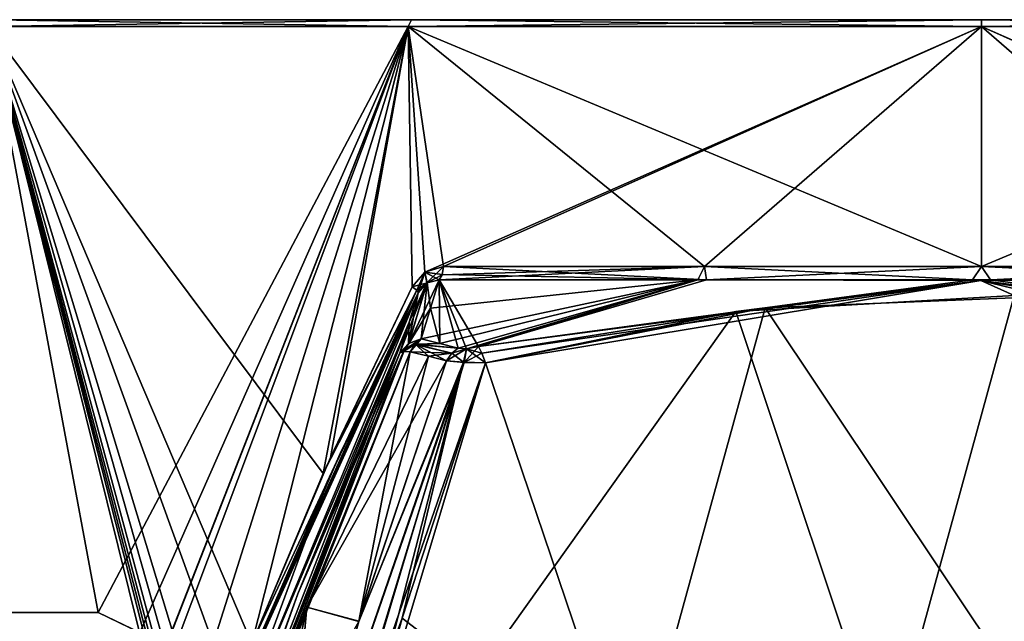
# Model space of a CAD drawing. Header units: millimetres. Extents: x -137 to 239, y -69 to 620.
# Tile 92 of 100: x -63 to 2, y 580 to 620. Entities that reach past the tile are written whole.
import ezdxf

# ---------------------------------------------------------------- set-up
doc = ezdxf.new("R2010")
doc.units = ezdxf.units.MM
doc.header["$LTSCALE"] = 65.185185
for name, color, linetype in [('253', 7, 'CONTINUOUS'), ('254', 7, 'CONTINUOUS'), ('259', 7, 'CONTINUOUS'), ('260', 7, 'CONTINUOUS'), ('262', 7, 'CONTINUOUS'), ('263', 7, 'CONTINUOUS'), ('265', 7, 'CONTINUOUS'), ('266', 7, 'CONTINUOUS'), ('269', 7, 'CONTINUOUS'), ('270', 7, 'CONTINUOUS'), ('271', 7, 'CONTINUOUS'), ('272', 7, 'CONTINUOUS'), ('273', 7, 'CONTINUOUS'), ('276', 7, 'CONTINUOUS'), ('277', 7, 'CONTINUOUS'), ('278', 7, 'CONTINUOUS'), ('281', 7, 'CONTINUOUS'), ('282', 7, 'CONTINUOUS'), ('283', 7, 'CONTINUOUS'), ('285', 7, 'CONTINUOUS'), ('286', 7, 'CONTINUOUS'), ('287', 7, 'CONTINUOUS'), ('288', 7, 'CONTINUOUS'), ('289', 7, 'CONTINUOUS'), ('291', 7, 'CONTINUOUS'), ('292', 7, 'CONTINUOUS'), ('293', 7, 'CONTINUOUS'), ('310', 7, 'CONTINUOUS'), ('311', 7, 'CONTINUOUS'), ('312', 7, 'CONTINUOUS'), ('317', 7, 'CONTINUOUS'), ('318', 7, 'CONTINUOUS'), ('319', 7, 'CONTINUOUS')]:
    doc.layers.add(name, color=color, linetype=linetype)

msp = doc.modelspace()

# ---------------------------------------------------------------- linework, layer by layer
at = {"layer": '253', "color": 7, "linetype": 'Continuous'}
for points in [[(0, 603.612, -76.274), (0, 619.43, -75.583), (37.792, 619.43, -65.457), (0, 603.612, -76.274)], [(0, 619.43, 75.583), (0, 603.612, 76.274), (18.27, 603.612, 74.054), (0, 619.43, 75.583)], [(37.792, 619.43, 65.457), (0, 619.43, 75.583), (36.697, 603.253, 66.884), (37.792, 619.43, 65.457)], [(36.697, 603.253, 66.884), (0, 619.43, 75.583), (35.476, 603.612, 67.522), (36.697, 603.253, 66.884)], [(35.476, 603.612, 67.522), (0, 619.43, 75.583), (18.27, 603.612, 74.054), (35.476, 603.612, 67.522)], [(0, 603.612, -76.274), (37.792, 619.43, -65.457), (18.27, 603.612, -74.054), (0, 603.612, -76.274)]]:
    msp.add_3dface(points, dxfattribs=at)
at = {"layer": '254', "color": 7, "linetype": 'Continuous'}
for points in [[(-75.073, 580.798, -18.294), (-65.457, 619.43, -37.792), (-58.24, 580.798, -50.781), (-75.073, 580.798, -18.294)], [(-58.24, 580.798, 50.781), (-65.457, 619.43, 37.792), (-75.073, 580.798, 18.294), (-58.24, 580.798, 50.781)], [(-54.539, 576.671, 54.991), (-54.346, 576.671, 55.183), (-65.457, 619.43, 37.792), (-54.539, 576.671, 54.991)], [(-54.539, 576.671, 54.991), (-65.457, 619.43, 37.792), (-55.509, 579.487, 53.836), (-54.539, 576.671, 54.991)], [(-54.346, 576.671, 55.183), (-54.151, 576.67, 55.374), (-65.457, 619.43, 37.792), (-54.346, 576.671, 55.183)], [(-65.457, 619.43, 37.792), (-54.151, 576.67, 55.374), (-54.119, 577.523, 55.353), (-65.457, 619.43, 37.792)], [(-65.457, 619.43, -37.792), (-37.792, 619.43, -65.457), (-58.24, 580.798, -50.781), (-65.457, 619.43, -37.792)], [(-37.792, 619.43, 65.457), (-65.457, 619.43, 37.792), (-43.405, 589.971, 63.443), (-37.792, 619.43, 65.457)], [(-43.405, 589.971, 63.443), (-65.457, 619.43, 37.792), (-48.112, 578.746, 60.579), (-43.405, 589.971, 63.443)], [(-48.112, 578.746, 60.579), (-65.457, 619.43, 37.792), (-50.655, 578.746, 58.469), (-48.112, 578.746, 60.579)], [(-50.655, 578.746, 58.469), (-65.457, 619.43, 37.792), (-53.106, 578.746, 56.252), (-50.655, 578.746, 58.469)], [(-53.106, 578.746, 56.252), (-65.457, 619.43, 37.792), (-53.808, 578.422, 55.6), (-53.106, 578.746, 56.252)], [(-53.808, 578.422, 55.6), (-65.457, 619.43, 37.792), (-54.119, 577.523, 55.353), (-53.808, 578.422, 55.6)], [(-55.509, 579.487, 53.836), (-65.457, 619.43, 37.792), (-58.24, 580.798, 50.781), (-55.509, 579.487, 53.836)], [(-58.24, 580.798, -50.781), (-37.792, 619.43, -65.457), (-55.497, 579.472, -53.849), (-58.24, 580.798, -50.781)], [(-55.497, 579.472, -53.849), (-37.792, 619.43, -65.457), (-54.539, 576.671, -54.991), (-55.497, 579.472, -53.849)], [(-54.539, 576.671, -54.991), (-37.792, 619.43, -65.457), (-53.82, 578.405, -55.59), (-54.539, 576.671, -54.991)], [(-53.82, 578.405, -55.59), (-37.792, 619.43, -65.457), (-53.103, 578.746, -56.255), (-53.82, 578.405, -55.59)], [(-53.103, 578.746, -56.255), (-37.792, 619.43, -65.457), (-50.654, 578.746, -58.47), (-53.103, 578.746, -56.255)], [(-50.654, 578.746, -58.47), (-37.792, 619.43, -65.457), (-48.112, 578.746, -60.579), (-50.654, 578.746, -58.47)], [(-48.112, 578.746, -60.579), (-37.792, 619.43, -65.457), (-42.929, 591.029, -63.71), (-48.112, 578.746, -60.579)], [(-37.545, 602.281, 66.461), (-37.792, 619.43, 65.457), (-43.405, 589.971, 63.443), (-37.545, 602.281, 66.461)], [(-42.929, 591.029, -63.71), (-37.792, 619.43, -65.457), (-37.545, 602.281, -66.461), (-42.929, 591.029, -63.71)], [(-37.792, 619.43, -65.457), (0, 619.43, -75.583), (-36.705, 603.246, -66.88), (-37.792, 619.43, -65.457)], [(-37.545, 602.281, -66.461), (-37.792, 619.43, -65.457), (-36.705, 603.246, -66.88), (-37.545, 602.281, -66.461)], [(0, 619.43, 75.583), (-37.792, 619.43, 65.457), (0, 603.612, 76.274), (0, 619.43, 75.583)], [(0, 603.612, 76.274), (-37.792, 619.43, 65.457), (-18.27, 603.612, 74.054), (0, 603.612, 76.274)], [(-18.27, 603.612, 74.054), (-37.792, 619.43, 65.457), (-35.476, 603.612, 67.522), (-18.27, 603.612, 74.054)], [(-35.476, 603.612, 67.522), (-37.792, 619.43, 65.457), (-36.709, 603.247, 66.878), (-35.476, 603.612, 67.522)], [(-36.709, 603.247, 66.878), (-37.792, 619.43, 65.457), (-37.545, 602.281, 66.461), (-36.709, 603.247, 66.878)], [(-36.705, 603.246, -66.88), (0, 619.43, -75.583), (-35.476, 603.612, -67.522), (-36.705, 603.246, -66.88)], [(-35.476, 603.612, -67.522), (0, 619.43, -75.583), (-18.27, 603.612, -74.054), (-35.476, 603.612, -67.522)], [(-18.27, 603.612, -74.054), (0, 619.43, -75.583), (0, 603.612, -76.274), (-18.27, 603.612, -74.054)]]:
    msp.add_3dface(points, dxfattribs=at)
at = {"layer": '259', "color": 7, "linetype": 'Continuous'}
for points in [[(-36.329, 600.877, -72.397), (-18.702, 602.739, -74.563), (-36.939, 598.835, -76.834), (-36.329, 600.877, -72.397)], [(-36.939, 598.835, -76.834), (-18.702, 602.739, -74.563), (-35.725, 598.544, -78.049), (-36.939, 598.835, -76.834)], [(-35.754, 602.739, -68.052), (-18.702, 602.739, -74.563), (-36.329, 600.877, -72.397), (-35.754, 602.739, -68.052)], [(-35.725, 598.544, -78.049), (-18.702, 602.739, -74.563), (-34.512, 598.236, -79.262), (-35.725, 598.544, -78.049)], [(-34.512, 598.236, -79.262), (-18.702, 602.739, -74.563), (-33.949, 598.194, -79.597), (-34.512, 598.236, -79.262)], [(-33.949, 598.194, -79.597), (-18.702, 602.739, -74.563), (-33.163, 598.329, -79.638), (-33.949, 598.194, -79.597)], [(-18.702, 602.739, -74.563), (-0.594, 602.739, -76.87), (-33.163, 598.329, -79.638), (-18.702, 602.739, -74.563)], [(-33.163, 598.329, -79.638), (-0.594, 602.739, -76.87), (-0.034, 602.696, -76.972), (-33.163, 598.329, -79.638)], [(-0.594, 602.739, -76.87), (18.125, 602.739, -74.706), (-0.034, 602.696, -76.972), (-0.594, 602.739, -76.87)], [(-0.034, 602.696, -76.972), (18.125, 602.739, -74.706), (33.163, 598.329, -79.638), (-0.034, 602.696, -76.972)]]:
    msp.add_3dface(points, dxfattribs=at)
at = {"layer": '260', "color": 7, "linetype": 'Continuous'}
for points in [[(-37.673, 597.994, -77.392), (-41.057, 580.225, -86.158), (-44.479, 581.143, -82.724), (-37.673, 597.994, -77.392)], [(-41.057, 580.225, -86.158), (-37.673, 597.994, -77.392), (-36.469, 597.706, -78.596), (-41.057, 580.225, -86.158)], [(-35.267, 597.4, -79.799), (-41.057, 580.225, -86.158), (-36.469, 597.706, -78.596), (-35.267, 597.4, -79.799)], [(-48.24, 563.213, -89.555), (-50.359, 563.819, -87.437), (-44.479, 581.143, -82.724), (-48.24, 563.213, -89.555)], [(-46.134, 562.533, -91.665), (-48.24, 563.213, -89.555), (-44.479, 581.143, -82.724), (-46.134, 562.533, -91.665)], [(-41.057, 580.225, -86.158), (-46.134, 562.533, -91.665), (-44.479, 581.143, -82.724), (-41.057, 580.225, -86.158)]]:
    msp.add_3dface(points, dxfattribs=at)
at = {"layer": '262', "color": 7, "linetype": 'Continuous'}
for points in [[(-6.285, 570.935, -90.347), (-16.193, 600.644, -78.636), (2.167, 601.7, -77.99), (-6.285, 570.935, -90.347)], [(22.937, 568.857, -90.955), (-6.285, 570.935, -90.347), (2.167, 601.7, -77.99), (22.937, 568.857, -90.955)], [(-6.285, 570.935, -90.347), (-42.965, 563.044, -92.611), (-16.193, 600.644, -78.636), (-6.285, 570.935, -90.347)], [(-42.965, 563.044, -92.611), (-32.711, 597.267, -80.669), (-16.193, 600.644, -78.636), (-42.965, 563.044, -92.611)], [(-32.711, 597.267, -80.669), (-42.965, 563.044, -92.611), (-38.206, 580.416, -87.051), (-32.711, 597.267, -80.669)]]:
    msp.add_3dface(points, dxfattribs=at)
at = {"layer": '263', "color": 7, "linetype": 'Continuous'}
for points in [[(-47.801, 578.429, -61.323), (-37.142, 601.882, -67.263), (-49.352, 572.582, -73.145), (-47.801, 578.429, -61.323)], [(-37.142, 601.882, -67.263), (-37.737, 599.952, -71.764), (-49.352, 572.582, -73.145), (-37.142, 601.882, -67.263)], [(-37.142, 601.882, -67.263), (-47.801, 578.429, -61.323), (-42.287, 591.293, -64.66), (-37.142, 601.882, -67.263)], [(-49.352, 572.582, -73.145), (-37.737, 599.952, -71.764), (-51.015, 565.727, -84.476), (-49.352, 572.582, -73.145)], [(-51.015, 565.727, -84.476), (-37.737, 599.952, -71.764), (-45.079, 582.041, -80.627), (-51.015, 565.727, -84.476)], [(-37.737, 599.952, -71.764), (-38.347, 597.917, -76.179), (-45.079, 582.041, -80.627), (-37.737, 599.952, -71.764)]]:
    msp.add_3dface(points, dxfattribs=at)
at = {"layer": '265', "color": 7, "linetype": 'Continuous'}
for points in [[(-51.047, 564.508, -86.1), (-51.015, 565.727, -84.476), (-38.102, 598.007, -76.85), (-51.047, 564.508, -86.1)], [(-37.673, 597.994, -77.392), (-51.047, 564.508, -86.1), (-38.102, 598.007, -76.85), (-37.673, 597.994, -77.392)], [(-51.015, 565.727, -84.476), (-45.079, 582.041, -80.627), (-38.102, 598.007, -76.85), (-51.015, 565.727, -84.476)], [(-45.079, 582.041, -80.627), (-38.347, 597.917, -76.179), (-38.102, 598.007, -76.85), (-45.079, 582.041, -80.627)], [(-51.047, 564.508, -86.1), (-37.673, 597.994, -77.392), (-44.479, 581.143, -82.724), (-51.047, 564.508, -86.1)], [(-50.359, 563.819, -87.437), (-51.047, 564.508, -86.1), (-44.479, 581.143, -82.724), (-50.359, 563.819, -87.437)]]:
    msp.add_3dface(points, dxfattribs=at)
at = {"layer": '266', "color": 7, "linetype": 'Continuous'}
for points in [[(-35.267, 597.4, -79.799), (-34.113, 597.295, -80.484), (-41.057, 580.225, -86.158), (-35.267, 597.4, -79.799)], [(-44.722, 562.448, -92.504), (-46.134, 562.533, -91.665), (-34.113, 597.295, -80.484), (-44.722, 562.448, -92.504)], [(-34.113, 597.295, -80.484), (-46.134, 562.533, -91.665), (-41.057, 580.225, -86.158), (-34.113, 597.295, -80.484)], [(-32.711, 597.267, -80.669), (-44.722, 562.448, -92.504), (-34.113, 597.295, -80.484), (-32.711, 597.267, -80.669)], [(-44.722, 562.448, -92.504), (-32.711, 597.267, -80.669), (-38.206, 580.416, -87.051), (-44.722, 562.448, -92.504)], [(-42.965, 563.044, -92.611), (-44.722, 562.448, -92.504), (-38.206, 580.416, -87.051), (-42.965, 563.044, -92.611)]]:
    msp.add_3dface(points, dxfattribs=at)
at = {"layer": '269', "color": 7, "linetype": 'Continuous'}
for points in [[(-36.572, 602.533, -67.524), (-35.754, 602.739, -68.052), (-37.76, 598.548, -76.563), (-36.572, 602.533, -67.524)], [(-35.754, 602.739, -68.052), (-36.329, 600.877, -72.397), (-37.76, 598.548, -76.563), (-35.754, 602.739, -68.052)], [(-37.737, 599.952, -71.764), (-36.572, 602.533, -67.524), (-38.347, 597.917, -76.179), (-37.737, 599.952, -71.764)], [(-38.347, 597.917, -76.179), (-36.572, 602.533, -67.524), (-37.76, 598.548, -76.563), (-38.347, 597.917, -76.179)], [(-37.142, 601.882, -67.263), (-36.572, 602.533, -67.524), (-37.737, 599.952, -71.764), (-37.142, 601.882, -67.263)], [(-36.329, 600.877, -72.397), (-36.939, 598.835, -76.834), (-37.76, 598.548, -76.563), (-36.329, 600.877, -72.397)]]:
    msp.add_3dface(points, dxfattribs=at)
at = {"layer": '270', "color": 7, "linetype": 'Continuous'}
for points in [[(-33.163, 598.329, -79.638), (-0.034, 602.696, -76.972), (-32.948, 597.906, -80.265), (-33.163, 598.329, -79.638)], [(-32.948, 597.906, -80.265), (-0.034, 602.696, -76.972), (-32.711, 597.267, -80.669), (-32.948, 597.906, -80.265)], [(-32.711, 597.267, -80.669), (-0.034, 602.696, -76.972), (-16.193, 600.644, -78.636), (-32.711, 597.267, -80.669)], [(-16.193, 600.644, -78.636), (-0.034, 602.696, -76.972), (2.167, 601.7, -77.99), (-16.193, 600.644, -78.636)], [(-0.034, 602.696, -76.972), (33.163, 598.329, -79.638), (2.167, 601.7, -77.99), (-0.034, 602.696, -76.972)]]:
    msp.add_3dface(points, dxfattribs=at)
at = {"layer": '271', "color": 7, "linetype": 'Continuous'}
for points in [[(-49.352, 572.582, 73.145), (-37.142, 601.882, 67.263), (-43.139, 589.423, 64.151), (-49.352, 572.582, 73.145)], [(-37.142, 601.882, 67.263), (-49.352, 572.582, 73.145), (-37.743, 599.935, 71.804), (-37.142, 601.882, 67.263)], [(-49.352, 572.582, 73.145), (-51.015, 565.727, 84.476), (-37.743, 599.935, 71.804), (-49.352, 572.582, 73.145)], [(-51.015, 565.727, 84.476), (-45.079, 582.041, 80.627), (-37.743, 599.935, 71.804), (-51.015, 565.727, 84.476)], [(-45.079, 582.041, 80.627), (-38.347, 597.917, 76.179), (-37.743, 599.935, 71.804), (-45.079, 582.041, 80.627)], [(-47.801, 578.43, 61.317), (-49.352, 572.582, 73.145), (-43.139, 589.423, 64.151), (-47.801, 578.43, 61.317)]]:
    msp.add_3dface(points, dxfattribs=at)
at = {"layer": '272', "color": 7, "linetype": 'Continuous'}
for points in [[(-37.673, 597.994, 77.392), (-44.474, 581.156, 82.72), (-36.469, 597.706, 78.596), (-37.673, 597.994, 77.392)], [(-44.474, 581.156, 82.72), (-35.267, 597.4, 79.799), (-36.469, 597.706, 78.596), (-44.474, 581.156, 82.72)], [(-44.474, 581.156, 82.72), (-41.062, 580.212, 86.162), (-35.267, 597.4, 79.799), (-44.474, 581.156, 82.72)], [(-44.474, 581.156, 82.72), (-50.361, 563.813, 87.438), (-41.062, 580.212, 86.162), (-44.474, 581.156, 82.72)]]:
    msp.add_3dface(points, dxfattribs=at)
at = {"layer": '273', "color": 7, "linetype": 'Continuous'}
for points in [[(-14.262, 600.885, 78.488), (5.712, 570.964, 90.338), (4.281, 601.646, 78.023), (-14.262, 600.885, 78.488)], [(-32.711, 597.267, 80.669), (-23.084, 568.828, 90.963), (-14.262, 600.885, 78.488), (-32.711, 597.267, 80.669)], [(-23.084, 568.828, 90.963), (5.712, 570.964, 90.338), (-14.262, 600.885, 78.488), (-23.084, 568.828, 90.963)], [(-38.206, 580.416, 87.051), (-23.084, 568.828, 90.963), (-32.711, 597.267, 80.669), (-38.206, 580.416, 87.051)], [(-42.965, 563.044, 92.611), (-23.084, 568.828, 90.963), (-38.206, 580.416, 87.051), (-42.965, 563.044, 92.611)]]:
    msp.add_3dface(points, dxfattribs=at)
at = {"layer": '276', "color": 7, "linetype": 'Continuous'}
for points in [[(-35.754, 602.739, 68.052), (-36.329, 600.877, 72.397), (-35.725, 598.544, 78.049), (-35.754, 602.739, 68.052)], [(-18.125, 602.739, 74.706), (-35.754, 602.739, 68.052), (-33.163, 598.329, 79.638), (-18.125, 602.739, 74.706)], [(-33.163, 598.329, 79.638), (-35.754, 602.739, 68.052), (-33.947, 598.194, 79.597), (-33.163, 598.329, 79.638)], [(-33.947, 598.194, 79.597), (-35.754, 602.739, 68.052), (-34.512, 598.236, 79.262), (-33.947, 598.194, 79.597)], [(-34.512, 598.236, 79.262), (-35.754, 602.739, 68.052), (-35.725, 598.544, 78.049), (-34.512, 598.236, 79.262)], [(-0.065, 602.696, 76.972), (-18.125, 602.739, 74.706), (-33.163, 598.329, 79.638), (-0.065, 602.696, 76.972)], [(0.594, 602.739, 76.87), (-18.125, 602.739, 74.706), (-0.065, 602.696, 76.972), (0.594, 602.739, 76.87)], [(33.163, 598.329, 79.638), (0.594, 602.739, 76.87), (-0.065, 602.696, 76.972), (33.163, 598.329, 79.638)], [(18.702, 602.739, 74.563), (0.594, 602.739, 76.87), (33.163, 598.329, 79.638), (18.702, 602.739, 74.563)], [(-36.329, 600.877, 72.397), (-36.939, 598.835, 76.834), (-35.725, 598.544, 78.049), (-36.329, 600.877, 72.397)]]:
    msp.add_3dface(points, dxfattribs=at)
at = {"layer": '277', "color": 7, "linetype": 'Continuous'}
for points in [[(-38.347, 597.917, 76.179), (-51.115, 564.997, 85.403), (-38.097, 598.008, 76.858), (-38.347, 597.917, 76.179)], [(-51.115, 564.997, 85.403), (-51.037, 564.483, 86.141), (-38.097, 598.008, 76.858), (-51.115, 564.997, 85.403)], [(-38.097, 598.008, 76.858), (-51.037, 564.483, 86.141), (-37.673, 597.994, 77.392), (-38.097, 598.008, 76.858)], [(-45.079, 582.041, 80.627), (-51.115, 564.997, 85.403), (-38.347, 597.917, 76.179), (-45.079, 582.041, 80.627)], [(-37.673, 597.994, 77.392), (-51.037, 564.483, 86.141), (-44.474, 581.156, 82.72), (-37.673, 597.994, 77.392)], [(-51.015, 565.727, 84.476), (-51.115, 564.997, 85.403), (-45.079, 582.041, 80.627), (-51.015, 565.727, 84.476)], [(-51.037, 564.483, 86.141), (-50.361, 563.813, 87.438), (-44.474, 581.156, 82.72), (-51.037, 564.483, 86.141)]]:
    msp.add_3dface(points, dxfattribs=at)
at = {"layer": '278', "color": 7, "linetype": 'Continuous'}
for points in [[(-35.267, 597.4, 79.799), (-41.062, 580.212, 86.162), (-34.146, 597.299, 80.472), (-35.267, 597.4, 79.799)], [(-41.062, 580.212, 86.162), (-46.131, 562.54, 91.664), (-34.146, 597.299, 80.472), (-41.062, 580.212, 86.162)], [(-46.131, 562.54, 91.664), (-44.583, 562.468, 92.544), (-34.146, 597.299, 80.472), (-46.131, 562.54, 91.664)], [(-44.583, 562.468, 92.544), (-42.965, 563.044, 92.611), (-34.146, 597.299, 80.472), (-44.583, 562.468, 92.544)], [(-42.965, 563.044, 92.611), (-38.206, 580.416, 87.051), (-34.146, 597.299, 80.472), (-42.965, 563.044, 92.611)], [(-38.206, 580.416, 87.051), (-32.711, 597.267, 80.669), (-34.146, 597.299, 80.472), (-38.206, 580.416, 87.051)]]:
    msp.add_3dface(points, dxfattribs=at)
at = {"layer": '281', "color": 7, "linetype": 'Continuous'}
for points in [[(-35.754, 602.739, 68.052), (-36.551, 602.546, 67.537), (-36.329, 600.877, 72.397), (-35.754, 602.739, 68.052)], [(-36.551, 602.546, 67.537), (-37.142, 601.882, 67.263), (-37.774, 598.54, 76.554), (-36.551, 602.546, 67.537)], [(-36.939, 598.835, 76.834), (-36.551, 602.546, 67.537), (-37.774, 598.54, 76.554), (-36.939, 598.835, 76.834)], [(-36.329, 600.877, 72.397), (-36.551, 602.546, 67.537), (-36.939, 598.835, 76.834), (-36.329, 600.877, 72.397)], [(-37.142, 601.882, 67.263), (-37.743, 599.935, 71.804), (-37.774, 598.54, 76.554), (-37.142, 601.882, 67.263)], [(-37.743, 599.935, 71.804), (-38.347, 597.917, 76.179), (-37.774, 598.54, 76.554), (-37.743, 599.935, 71.804)]]:
    msp.add_3dface(points, dxfattribs=at)
at = {"layer": '282', "color": 7, "linetype": 'Continuous'}
for points in [[(-0.065, 602.696, 76.972), (-33.163, 598.329, 79.638), (-14.262, 600.885, 78.488), (-0.065, 602.696, 76.972)], [(-0.065, 602.696, 76.972), (-14.262, 600.885, 78.488), (4.281, 601.646, 78.023), (-0.065, 602.696, 76.972)], [(-0.065, 602.696, 76.972), (32.711, 597.267, 80.669), (32.948, 597.906, 80.265), (-0.065, 602.696, 76.972)], [(33.163, 598.329, 79.638), (-0.065, 602.696, 76.972), (32.948, 597.906, 80.265), (33.163, 598.329, 79.638)], [(32.711, 597.267, 80.669), (-0.065, 602.696, 76.972), (4.281, 601.646, 78.023), (32.711, 597.267, 80.669)], [(-14.262, 600.885, 78.488), (-33.163, 598.329, 79.638), (-32.948, 597.906, 80.265), (-14.262, 600.885, 78.488)], [(-32.711, 597.267, 80.669), (-14.262, 600.885, 78.488), (-32.948, 597.906, 80.265), (-32.711, 597.267, 80.669)]]:
    msp.add_3dface(points, dxfattribs=at)
at = {"layer": '283', "color": 7, "linetype": 'Continuous'}
for points in [[(-48.112, 578.746, -60.579), (-42.929, 591.029, -63.71), (-37.239, 602.044, -66.795), (-48.112, 578.746, -60.579)], [(-48.112, 578.746, -60.579), (-37.239, 602.044, -66.795), (-47.871, 578.565, -60.908), (-48.112, 578.746, -60.579)], [(-37.239, 602.044, -66.795), (-37.142, 601.882, -67.263), (-47.871, 578.565, -60.908), (-37.239, 602.044, -66.795)], [(-42.929, 591.029, -63.71), (-37.545, 602.281, -66.461), (-37.239, 602.044, -66.795), (-42.929, 591.029, -63.71)], [(-47.871, 578.565, -60.908), (-37.142, 601.882, -67.263), (-42.287, 591.293, -64.66), (-47.871, 578.565, -60.908)], [(-47.801, 578.429, -61.323), (-47.871, 578.565, -60.908), (-42.287, 591.293, -64.66), (-47.801, 578.429, -61.323)]]:
    msp.add_3dface(points, dxfattribs=at)
at = {"layer": '285', "color": 7, "linetype": 'Continuous'}
for points in [[(-35.563, 603.073, -67.687), (-18.27, 603.612, -74.054), (-35.754, 602.739, -68.052), (-35.563, 603.073, -67.687)], [(-35.754, 602.739, -68.052), (-18.27, 603.612, -74.054), (-18.702, 602.739, -74.563), (-35.754, 602.739, -68.052)], [(-35.476, 603.612, -67.522), (-18.27, 603.612, -74.054), (-35.563, 603.073, -67.687), (-35.476, 603.612, -67.522)], [(-18.702, 602.739, -74.563), (-18.27, 603.612, -74.054), (-0.594, 602.739, -76.87), (-18.702, 602.739, -74.563)], [(-18.27, 603.612, -74.054), (0, 603.612, -76.274), (-0.594, 602.739, -76.87), (-18.27, 603.612, -74.054)], [(-0.594, 602.739, -76.87), (0, 603.612, -76.274), (18.125, 602.739, -74.706), (-0.594, 602.739, -76.87)], [(0, 603.612, -76.274), (18.27, 603.612, -74.054), (18.125, 602.739, -74.706), (0, 603.612, -76.274)]]:
    msp.add_3dface(points, dxfattribs=at)
at = {"layer": '286', "color": 7, "linetype": 'Continuous'}
for points in [[(-37.545, 602.281, -66.461), (-36.705, 603.246, -66.88), (-37.239, 602.044, -66.795), (-37.545, 602.281, -66.461)], [(-37.239, 602.044, -66.795), (-36.705, 603.246, -66.88), (-37.142, 601.882, -67.263), (-37.239, 602.044, -66.795)], [(-37.142, 601.882, -67.263), (-36.705, 603.246, -66.88), (-36.572, 602.533, -67.524), (-37.142, 601.882, -67.263)], [(-36.705, 603.246, -66.88), (-35.476, 603.612, -67.522), (-36.572, 602.533, -67.524), (-36.705, 603.246, -66.88)], [(-35.476, 603.612, -67.522), (-35.563, 603.073, -67.687), (-36.572, 602.533, -67.524), (-35.476, 603.612, -67.522)], [(-35.563, 603.073, -67.687), (-35.754, 602.739, -68.052), (-36.572, 602.533, -67.524), (-35.563, 603.073, -67.687)]]:
    msp.add_3dface(points, dxfattribs=at)
at = {"layer": '287', "color": 7, "linetype": 'Continuous'}
for points in [[(-43.405, 589.971, 63.443), (-48.112, 578.746, 60.579), (-37.239, 602.044, 66.795), (-43.405, 589.971, 63.443)], [(-48.112, 578.746, 60.579), (-47.871, 578.565, 60.908), (-37.239, 602.044, 66.795), (-48.112, 578.746, 60.579)], [(-47.871, 578.565, 60.908), (-47.801, 578.43, 61.317), (-37.239, 602.044, 66.795), (-47.871, 578.565, 60.908)], [(-37.239, 602.044, 66.795), (-47.801, 578.43, 61.317), (-43.139, 589.423, 64.151), (-37.239, 602.044, 66.795)], [(-37.545, 602.281, 66.461), (-43.405, 589.971, 63.443), (-37.239, 602.044, 66.795), (-37.545, 602.281, 66.461)], [(-37.142, 601.882, 67.263), (-37.239, 602.044, 66.795), (-43.139, 589.423, 64.151), (-37.142, 601.882, 67.263)]]:
    msp.add_3dface(points, dxfattribs=at)
at = {"layer": '288', "color": 7, "linetype": 'Continuous'}
for points in [[(-36.709, 603.247, 66.878), (-37.545, 602.281, 66.461), (-36.551, 602.546, 67.537), (-36.709, 603.247, 66.878)], [(-35.476, 603.612, 67.522), (-36.709, 603.247, 66.878), (-35.56, 603.081, 67.681), (-35.476, 603.612, 67.522)], [(-35.56, 603.081, 67.681), (-36.709, 603.247, 66.878), (-35.754, 602.739, 68.052), (-35.56, 603.081, 67.681)], [(-35.754, 602.739, 68.052), (-36.709, 603.247, 66.878), (-36.551, 602.546, 67.537), (-35.754, 602.739, 68.052)], [(-37.545, 602.281, 66.461), (-37.239, 602.044, 66.795), (-36.551, 602.546, 67.537), (-37.545, 602.281, 66.461)], [(-37.239, 602.044, 66.795), (-37.142, 601.882, 67.263), (-36.551, 602.546, 67.537), (-37.239, 602.044, 66.795)]]:
    msp.add_3dface(points, dxfattribs=at)
at = {"layer": '289', "color": 7, "linetype": 'Continuous'}
for points in [[(-35.476, 603.612, 67.522), (-35.56, 603.081, 67.681), (-18.125, 602.739, 74.706), (-35.476, 603.612, 67.522)], [(-18.27, 603.612, 74.054), (-35.476, 603.612, 67.522), (-18.125, 602.739, 74.706), (-18.27, 603.612, 74.054)], [(0, 603.612, 76.274), (-18.27, 603.612, 74.054), (-18.125, 602.739, 74.706), (0, 603.612, 76.274)], [(0.594, 602.739, 76.87), (0, 603.612, 76.274), (-18.125, 602.739, 74.706), (0.594, 602.739, 76.87)], [(18.27, 603.612, 74.054), (0, 603.612, 76.274), (0.594, 602.739, 76.87), (18.27, 603.612, 74.054)], [(18.702, 602.739, 74.563), (18.27, 603.612, 74.054), (0.594, 602.739, 76.87), (18.702, 602.739, 74.563)], [(-35.56, 603.081, 67.681), (-35.754, 602.739, 68.052), (-18.125, 602.739, 74.706), (-35.56, 603.081, 67.681)]]:
    msp.add_3dface(points, dxfattribs=at)
at = {"layer": '291', "color": 7, "linetype": 'Continuous'}
for points in [[(-65.023, 619.89, -37.579), (-65.024, 619.89, 37.578), (-37.579, 619.89, 65.023), (-65.023, 619.89, -37.579)], [(-37.578, 619.89, -65.024), (-65.023, 619.89, -37.579), (-37.579, 619.89, 65.023), (-37.578, 619.89, -65.024)], [(-37.578, 619.89, -65.024), (-37.579, 619.89, 65.023), (0, 619.89, 75.103), (-37.578, 619.89, -65.024)], [(0, 619.89, -75.103), (-37.578, 619.89, -65.024), (0, 619.89, 75.103), (0, 619.89, -75.103)], [(0, 619.89, -75.103), (0, 619.89, 75.103), (37.578, 619.89, 65.024), (0, 619.89, -75.103)], [(0, 619.89, -75.103), (37.578, 619.89, 65.024), (37.579, 619.89, -65.023), (0, 619.89, -75.103)]]:
    msp.add_3dface(points, dxfattribs=at)
at = {"layer": '292', "color": 7, "linetype": 'Continuous'}
for points in [[(-37.792, 619.43, -65.457), (-65.457, 619.43, -37.792), (-37.578, 619.89, -65.024), (-37.792, 619.43, -65.457)], [(-37.578, 619.89, -65.024), (-65.457, 619.43, -37.792), (-65.023, 619.89, -37.579), (-37.578, 619.89, -65.024)], [(-65.457, 619.43, 37.792), (-37.792, 619.43, 65.457), (-65.024, 619.89, 37.578), (-65.457, 619.43, 37.792)], [(-65.024, 619.89, 37.578), (-37.792, 619.43, 65.457), (-37.579, 619.89, 65.023), (-65.024, 619.89, 37.578)], [(0, 619.43, -75.583), (-37.792, 619.43, -65.457), (0, 619.89, -75.103), (0, 619.43, -75.583)], [(0, 619.89, -75.103), (-37.792, 619.43, -65.457), (-37.578, 619.89, -65.024), (0, 619.89, -75.103)], [(-37.792, 619.43, 65.457), (0, 619.43, 75.583), (-37.579, 619.89, 65.023), (-37.792, 619.43, 65.457)], [(-37.579, 619.89, 65.023), (0, 619.43, 75.583), (0, 619.89, 75.103), (-37.579, 619.89, 65.023)]]:
    msp.add_3dface(points, dxfattribs=at)
at = {"layer": '293', "color": 7, "linetype": 'Continuous'}
for points in [[(0, 619.43, -75.583), (0, 619.89, -75.103), (37.579, 619.89, -65.023), (0, 619.43, -75.583)], [(0, 619.43, -75.583), (37.579, 619.89, -65.023), (37.792, 619.43, -65.457), (0, 619.43, -75.583)], [(0, 619.89, 75.103), (0, 619.43, 75.583), (37.792, 619.43, 65.457), (0, 619.89, 75.103)], [(0, 619.89, 75.103), (37.792, 619.43, 65.457), (37.578, 619.89, 65.024), (0, 619.89, 75.103)]]:
    msp.add_3dface(points, dxfattribs=at)
at = {"layer": '310', "color": 7, "linetype": 'Continuous'}
for points in [[(-37.76, 598.548, -76.563), (-36.939, 598.835, -76.834), (-38.102, 598.007, -76.85), (-37.76, 598.548, -76.563)], [(-36.939, 598.835, -76.834), (-37.334, 598.494, -77.168), (-38.102, 598.007, -76.85), (-36.939, 598.835, -76.834)], [(-38.347, 597.917, -76.179), (-37.76, 598.548, -76.563), (-38.102, 598.007, -76.85), (-38.347, 597.917, -76.179)], [(-37.334, 598.494, -77.168), (-37.673, 597.994, -77.392), (-38.102, 598.007, -76.85), (-37.334, 598.494, -77.168)]]:
    msp.add_3dface(points, dxfattribs=at)
at = {"layer": '311', "color": 7, "linetype": 'Continuous'}
for points in [[(-36.939, 598.835, -76.834), (-35.725, 598.544, -78.049), (-37.334, 598.494, -77.168), (-36.939, 598.835, -76.834)], [(-37.673, 597.994, -77.392), (-37.334, 598.494, -77.168), (-36.469, 597.706, -78.596), (-37.673, 597.994, -77.392)], [(-35.725, 598.544, -78.049), (-34.512, 598.236, -79.262), (-37.334, 598.494, -77.168), (-35.725, 598.544, -78.049)], [(-34.512, 598.236, -79.262), (-34.928, 597.891, -79.588), (-37.334, 598.494, -77.168), (-34.512, 598.236, -79.262)], [(-34.928, 597.891, -79.588), (-35.267, 597.4, -79.799), (-37.334, 598.494, -77.168), (-34.928, 597.891, -79.588)], [(-37.334, 598.494, -77.168), (-35.267, 597.4, -79.799), (-36.469, 597.706, -78.596), (-37.334, 598.494, -77.168)]]:
    msp.add_3dface(points, dxfattribs=at)
at = {"layer": '312', "color": 7, "linetype": 'Continuous'}
for points in [[(-33.949, 598.194, -79.597), (-34.113, 597.295, -80.484), (-35.267, 597.4, -79.799), (-33.949, 598.194, -79.597)], [(-33.949, 598.194, -79.597), (-35.267, 597.4, -79.799), (-34.928, 597.891, -79.588), (-33.949, 598.194, -79.597)], [(-34.512, 598.236, -79.262), (-33.949, 598.194, -79.597), (-34.928, 597.891, -79.588), (-34.512, 598.236, -79.262)], [(-33.949, 598.194, -79.597), (-33.163, 598.329, -79.638), (-34.113, 597.295, -80.484), (-33.949, 598.194, -79.597)], [(-33.163, 598.329, -79.638), (-32.948, 597.906, -80.265), (-34.113, 597.295, -80.484), (-33.163, 598.329, -79.638)], [(-32.948, 597.906, -80.265), (-32.711, 597.267, -80.669), (-34.113, 597.295, -80.484), (-32.948, 597.906, -80.265)]]:
    msp.add_3dface(points, dxfattribs=at)
at = {"layer": '317', "color": 7, "linetype": 'Continuous'}
for points in [[(-38.347, 597.917, 76.179), (-36.939, 598.835, 76.834), (-37.774, 598.54, 76.554), (-38.347, 597.917, 76.179)], [(-38.347, 597.917, 76.179), (-38.097, 598.008, 76.858), (-36.939, 598.835, 76.834), (-38.347, 597.917, 76.179)], [(-38.097, 598.008, 76.858), (-37.673, 597.994, 77.392), (-36.939, 598.835, 76.834), (-38.097, 598.008, 76.858)], [(-36.939, 598.835, 76.834), (-37.673, 597.994, 77.392), (-37.349, 598.474, 77.182), (-36.939, 598.835, 76.834)]]:
    msp.add_3dface(points, dxfattribs=at)
at = {"layer": '318', "color": 7, "linetype": 'Continuous'}
for points in [[(-35.725, 598.544, 78.049), (-36.939, 598.835, 76.834), (-37.349, 598.474, 77.182), (-35.725, 598.544, 78.049)], [(-37.349, 598.474, 77.182), (-37.673, 597.994, 77.392), (-34.928, 597.891, 79.588), (-37.349, 598.474, 77.182)], [(-34.512, 598.236, 79.262), (-35.725, 598.544, 78.049), (-37.349, 598.474, 77.182), (-34.512, 598.236, 79.262)], [(-34.512, 598.236, 79.262), (-37.349, 598.474, 77.182), (-34.928, 597.891, 79.588), (-34.512, 598.236, 79.262)], [(-37.673, 597.994, 77.392), (-36.469, 597.706, 78.596), (-34.928, 597.891, 79.588), (-37.673, 597.994, 77.392)], [(-36.469, 597.706, 78.596), (-35.267, 597.4, 79.799), (-34.928, 597.891, 79.588), (-36.469, 597.706, 78.596)]]:
    msp.add_3dface(points, dxfattribs=at)
at = {"layer": '319', "color": 7, "linetype": 'Continuous'}
for points in [[(-33.947, 598.194, 79.597), (-34.512, 598.236, 79.262), (-34.928, 597.891, 79.588), (-33.947, 598.194, 79.597)], [(-34.146, 597.299, 80.472), (-33.947, 598.194, 79.597), (-34.928, 597.891, 79.588), (-34.146, 597.299, 80.472)], [(-32.711, 597.267, 80.669), (-33.947, 598.194, 79.597), (-34.146, 597.299, 80.472), (-32.711, 597.267, 80.669)], [(-33.163, 598.329, 79.638), (-33.947, 598.194, 79.597), (-32.948, 597.906, 80.265), (-33.163, 598.329, 79.638)], [(-33.947, 598.194, 79.597), (-32.711, 597.267, 80.669), (-32.948, 597.906, 80.265), (-33.947, 598.194, 79.597)], [(-35.267, 597.4, 79.799), (-34.146, 597.299, 80.472), (-34.928, 597.891, 79.588), (-35.267, 597.4, 79.799)]]:
    msp.add_3dface(points, dxfattribs=at)

doc.saveas('drawing.dxf')
